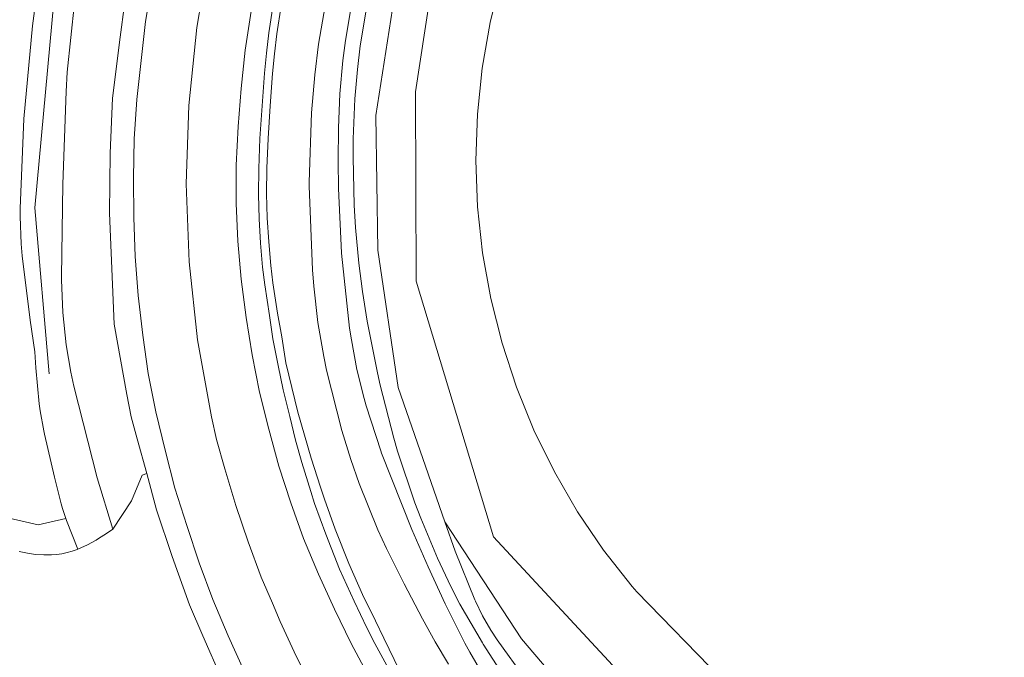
# Model space of a CAD drawing. Extents: x 140829 to 145054, y 448512 to 451778.
# Tile 109 of 152: x 143876 to 143927, y 450903 to 450936. Entities that reach past the tile are written whole.
import ezdxf

# ---------------------------------------------------------------- set-up
doc = ezdxf.new("R2010")
doc.units = 0
doc.header["$MEASUREMENT"] = 0
for name, color, linetype in [('geometrie2dBegroeidTerreindeel', 7, 'Continuous'), ('geometrie2dOnbegroeidTerreindeel', 7, 'Continuous'), ('geometrie2dOndersteunendWaterdeel', 7, 'Continuous'), ('geometrie2dOndersteunendWegdeel', 7, 'Continuous'), ('geometrie2dVegetatieObject', 7, 'Continuous'), ('geometrie2dWaterdeel', 7, 'Continuous'), ('geometrie2dWegdeel', 7, 'Continuous'), ('kruinlijnOndersteunendWegdeel', 7, 'Continuous')]:
    doc.layers.add(name, color=color, linetype=linetype)

msp = doc.modelspace()

# ---------------------------------------------------------------- linework, layer by layer
at = {"layer": 'geometrie2dBegroeidTerreindeel', "linetype": 'Continuous', "lineweight": 0}
for p, q in [((143897.727, 450940.164), (143896.558, 450932.357)), ((143896.558, 450932.357), (143897.727, 450940.164)), ((143894.502, 450931.125), (143895.793, 450939.386)), ((143900.407, 450935.943), (143900.98, 450938.267)), ((143900.98, 450938.267), (143900.407, 450935.943)), ((143899.997, 450933.583), (143900.407, 450935.943)), ((143900.407, 450935.943), (143899.997, 450933.583)), ((143899.753, 450931.2), (143899.997, 450933.583)), ((143899.997, 450933.583), (143899.753, 450931.2)), ((143896.558, 450932.357), (143896.584, 450922.568)), ((143896.584, 450922.568), (143896.558, 450932.357)), ((143894.609, 450924.173), (143894.502, 450931.125)), ((143899.677, 450928.807), (143899.753, 450931.2)), ((143899.753, 450931.2), (143899.677, 450928.807)), ((143899.766, 450926.414), (143899.677, 450928.807)), ((143899.677, 450928.807), (143899.766, 450926.414)), ((143900.023, 450924.033), (143899.766, 450926.414)), ((143899.766, 450926.414), (143900.023, 450924.033)), ((143895.655, 450917.058), (143894.609, 450924.173)), ((143900.445, 450921.676), (143900.023, 450924.033)), ((143900.023, 450924.033), (143900.445, 450921.676)), ((143896.584, 450922.568), (143900.589, 450909.35)), ((143900.589, 450909.35), (143896.584, 450922.568)), ((143901.032, 450919.354), (143900.445, 450921.676)), ((143900.445, 450921.676), (143901.032, 450919.354)), ((143901.778, 450917.078), (143901.032, 450919.354)), ((143901.032, 450919.354), (143901.778, 450917.078)), ((143898.072, 450910.125), (143895.655, 450917.058)), ((143902.681, 450914.86), (143901.778, 450917.078)), ((143901.778, 450917.078), (143902.681, 450914.86)), ((143903.736, 450912.711), (143902.681, 450914.86)), ((143902.681, 450914.86), (143903.736, 450912.711)), ((143904.939, 450910.64), (143903.736, 450912.711)), ((143903.736, 450912.711), (143904.939, 450910.64)), ((143906.284, 450908.658), (143904.939, 450910.64)), ((143904.939, 450910.64), (143906.284, 450908.658)), ((143902.037, 450904.058), (143898.072, 450910.125)), ((143900.589, 450909.35), (143912.33, 450896.683)), ((143912.33, 450896.683), (143900.589, 450909.35)), ((143907.763, 450906.775), (143906.284, 450908.658)), ((143906.284, 450908.658), (143907.763, 450906.775)), ((143908.005, 450906.492), (143907.763, 450906.775)), ((143907.763, 450906.775), (143908.005, 450906.492)), ((143927.018, 450887.054), (143908.005, 450906.492)), ((143908.005, 450906.492), (143927.018, 450887.054)), ((143910.618, 450894.073), (143902.037, 450904.058))]:
    msp.add_line(p, q, dxfattribs=at)
at = {"layer": 'geometrie2dOnbegroeidTerreindeel', "linetype": 'Continuous', "lineweight": 0}
for p, q in [((143877.032, 450938.066), (143876.739, 450935.774)), ((143876.739, 450935.774), (143876.292, 450930.955)), ((143876.292, 450930.955), (143876.093, 450926.321)), ((143876.093, 450926.321), (143876.091, 450925.907)), ((143876.091, 450925.907), (143876.143, 450924.491)), ((143876.143, 450924.491), (143876.198, 450923.872)), ((143876.198, 450923.872), (143876.607, 450920.555)), ((143876.607, 450920.555), (143876.858, 450918.915)), ((143876.858, 450918.915), (143876.911, 450918.079)), ((143876.911, 450918.079), (143877.087, 450916.225)), ((143877.087, 450916.225), (143877.135, 450915.853)), ((143877.135, 450915.853), (143877.319, 450914.831)), ((143877.319, 450914.831), (143877.357, 450914.657)), ((143877.357, 450914.657), (143877.876, 450912.434)), ((143877.876, 450912.434), (143878.219, 450911.054)), ((143878.219, 450911.054), (143878.285, 450910.81)), ((143878.285, 450910.81), (143878.456, 450910.287)), ((143877.03, 450909.966), (143875.306, 450910.355)), ((143878.456, 450910.287), (143877.03, 450909.966))]:
    msp.add_line(p, q, dxfattribs=at)
at = {"layer": 'geometrie2dOndersteunendWaterdeel', "linetype": 'Continuous', "lineweight": 0}
for p, q in [((143895.793, 450939.386), (143894.502, 450931.125)), ((143891.53, 450934.823), (143892.137, 450938.319)), ((143893.29, 450937.192), (143892.923, 450935.018)), ((143893.692, 450934.735), (143894.092, 450937.102)), ((143891.337, 450933.233), (143891.53, 450934.823)), ((143892.923, 450935.018), (143892.794, 450933.975)), ((143893.544, 450933.515), (143893.692, 450934.735)), ((143892.794, 450933.975), (143892.643, 450932.252)), ((143891.166, 450931.265), (143891.337, 450933.233)), ((143893.413, 450932.003), (143893.544, 450933.515)), ((143892.643, 450932.252), (143892.562, 450930.5)), ((143893.328, 450929.924), (143893.413, 450932.003)), ((143891.052, 450927.693), (143891.166, 450931.265)), ((143894.502, 450931.125), (143894.609, 450924.173)), ((143892.562, 450930.5), (143892.543, 450928.775)), ((143893.323, 450928.967), (143893.328, 450929.924)), ((143893.384, 450926.494), (143893.323, 450928.967)), ((143892.543, 450928.775), (143892.562, 450927.364)), ((143891.052, 450927.478), (143891.052, 450927.693)), ((143891.223, 450923.158), (143891.052, 450927.478)), ((143892.562, 450927.364), (143892.725, 450924.033)), ((143893.452, 450925.347), (143893.384, 450926.494)), ((143893.626, 450923.499), (143893.452, 450925.347)), ((143892.725, 450924.033), (143892.727, 450924.005)), ((143892.727, 450924.005), (143893.145, 450920.142)), ((143894.609, 450924.173), (143895.655, 450917.058)), ((143893.817, 450922.028), (143893.626, 450923.499)), ((143891.29, 450922.31), (143891.223, 450923.158)), ((143891.505, 450920.422), (143891.29, 450922.31)), ((143894.059, 450920.491), (143893.817, 450922.028)), ((143891.805, 450918.67), (143891.505, 450920.422)), ((143894.579, 450917.816), (143894.059, 450920.491)), ((143893.145, 450920.142), (143893.236, 450919.533)), ((143893.236, 450919.533), (143893.52, 450917.998)), ((143891.953, 450917.954), (143891.805, 450918.67)), ((143892.738, 450914.84), (143891.953, 450917.954)), ((143893.52, 450917.998), (143893.891, 450916.489)), ((143894.719, 450917.182), (143894.579, 450917.816)), ((143895.425, 450914.44), (143894.719, 450917.182)), ((143895.655, 450917.058), (143898.072, 450910.125)), ((143893.891, 450916.489), (143893.998, 450916.113)), ((143893.998, 450916.113), (143894.755, 450913.793)), ((143893.201, 450913.339), (143892.738, 450914.84)), ((143895.624, 450913.771), (143895.425, 450914.44)), ((143894.755, 450913.793), (143894.798, 450913.674)), ((143896.519, 450911.105), (143895.624, 450913.771)), ((143893.632, 450912.098), (143893.201, 450913.339)), ((143894.798, 450913.674), (143896.362, 450909.72)), ((143894.61, 450909.696), (143893.632, 450912.098)), ((143896.822, 450910.3), (143896.519, 450911.105)), ((143897.682, 450908.238), (143896.822, 450910.3)), ((143898.072, 450910.125), (143898.596, 450908.6)), ((143895.056, 450908.739), (143894.61, 450909.696)), ((143896.362, 450909.72), (143897.204, 450907.789)), ((143895.963, 450906.911), (143895.056, 450908.739)), ((143898.596, 450908.6), (143899.623, 450906.079)), ((143898.374, 450906.772), (143897.682, 450908.238)), ((143897.204, 450907.789), (143898.089, 450905.869)), ((143896.906, 450905.103), (143895.963, 450906.911)), ((143898.845, 450905.857), (143898.374, 450906.772)), ((143899.623, 450906.079), (143899.64, 450906.041)), ((143899.64, 450906.041), (143899.651, 450906.016)), ((143898.089, 450905.869), (143899.111, 450903.843)), ((143900.011, 450903.851), (143898.845, 450905.857)), ((143899.651, 450906.016), (143900.025, 450905.255)), ((143897.567, 450903.915), (143896.906, 450905.103)), ((143900.025, 450905.255), (143900.451, 450904.522)), ((143900.451, 450904.522), (143900.782, 450904.022)), ((143900.782, 450904.022), (143904.039, 450899.469)), ((143900.782, 450904.022), (143900.782, 450904.022)), ((143898.263, 450902.749), (143897.567, 450903.915)), ((143899.111, 450903.843), (143899.364, 450903.375)), ((143900.051, 450903.787), (143900.011, 450903.851)), ((143901.058, 450902.242), (143900.051, 450903.787)), ((143899.364, 450903.375), (143900.548, 450901.364))]:
    msp.add_line(p, q, dxfattribs=at)
at = {"layer": 'geometrie2dOndersteunendWegdeel', "linetype": 'Continuous', "lineweight": 0}
for p, q in [((143892.137, 450938.319), (143891.53, 450934.823)), ((143876.739, 450935.774), (143877.032, 450938.066)), ((143878.903, 450936.954), (143878.536, 450933.367)), ((143878.536, 450933.367), (143878.903, 450936.954)), ((143881.496, 450936.88), (143881.27, 450935.188)), ((143888.964, 450935.403), (143889.185, 450936.87)), ((143889.598, 450936.801), (143889.38, 450935.355)), ((143889.38, 450935.355), (143889.598, 450936.801)), ((143876.292, 450930.955), (143876.739, 450935.774)), ((143881.27, 450935.188), (143880.872, 450932.029)), ((143888.836, 450934.36), (143888.964, 450935.403)), ((143889.38, 450935.355), (143889.254, 450934.327)), ((143889.254, 450934.327), (143889.38, 450935.355)), ((143891.53, 450934.823), (143891.337, 450933.233)), ((143888.735, 450933.318), (143888.836, 450934.36)), ((143889.254, 450934.327), (143889.154, 450933.3)), ((143889.154, 450933.3), (143889.254, 450934.327)), ((143878.536, 450933.367), (143878.48, 450932.382)), ((143878.48, 450932.382), (143878.536, 450933.367)), ((143888.612, 450931.639), (143888.735, 450933.318)), ((143889.154, 450933.3), (143889.032, 450931.629)), ((143889.032, 450931.629), (143889.154, 450933.3)), ((143891.337, 450933.233), (143891.166, 450931.265)), ((143878.48, 450932.382), (143878.304, 450927.585)), ((143878.304, 450927.585), (143878.48, 450932.382)), ((143880.872, 450932.029), (143880.75, 450929.184)), ((143888.505, 450929.941), (143888.612, 450931.639)), ((143889.032, 450931.629), (143888.925, 450929.939)), ((143888.925, 450929.939), (143889.032, 450931.629)), ((143891.166, 450931.265), (143891.052, 450927.693)), ((143876.093, 450926.321), (143876.292, 450930.955)), ((143888.438, 450928.389), (143888.505, 450929.941)), ((143888.925, 450929.939), (143888.859, 450928.403)), ((143888.859, 450928.403), (143888.925, 450929.939)), ((143880.75, 450929.184), (143880.713, 450926.083)), ((143888.428, 450927.053), (143888.438, 450928.389)), ((143888.859, 450928.403), (143888.848, 450927.085)), ((143888.848, 450927.085), (143888.859, 450928.403)), ((143878.304, 450927.585), (143878.236, 450922.785)), ((143878.236, 450922.785), (143878.304, 450927.585)), ((143891.052, 450927.693), (143891.052, 450927.478)), ((143891.052, 450927.478), (143891.223, 450923.158)), ((143888.454, 450925.784), (143888.428, 450927.053)), ((143888.848, 450927.085), (143888.876, 450925.835)), ((143888.876, 450925.835), (143888.848, 450927.085)), ((143876.091, 450925.907), (143876.093, 450926.321)), ((143876.143, 450924.491), (143876.091, 450925.907)), ((143880.713, 450926.083), (143880.958, 450920.333)), ((143888.537, 450924.524), (143888.454, 450925.784)), ((143888.876, 450925.835), (143888.957, 450924.593)), ((143888.957, 450924.593), (143888.876, 450925.835)), ((143876.198, 450923.872), (143876.143, 450924.491)), ((143888.64, 450923.283), (143888.537, 450924.524)), ((143888.957, 450924.593), (143889.058, 450923.368)), ((143889.058, 450923.368), (143888.957, 450924.593)), ((143876.607, 450920.555), (143876.198, 450923.872)), ((143889.058, 450923.368), (143889.171, 450922.478)), ((143889.171, 450922.478), (143889.058, 450923.368)), ((143888.755, 450922.374), (143888.64, 450923.283)), ((143891.223, 450923.158), (143891.29, 450922.31)), ((143878.236, 450922.785), (143878.236, 450922.642)), ((143878.236, 450922.642), (143878.236, 450922.785)), ((143878.236, 450922.642), (143878.3, 450920.951)), ((143878.3, 450920.951), (143878.236, 450922.642)), ((143888.989, 450920.796), (143888.755, 450922.374)), ((143889.171, 450922.478), (143889.417, 450920.902)), ((143889.417, 450920.902), (143889.171, 450922.478)), ((143891.29, 450922.31), (143891.505, 450920.422)), ((143878.3, 450920.951), (143878.48, 450919.27)), ((143878.48, 450919.27), (143878.3, 450920.951)), ((143889.417, 450920.902), (143889.633, 450919.693)), ((143889.633, 450919.693), (143889.417, 450920.902)), ((143876.858, 450918.915), (143876.607, 450920.555)), ((143880.958, 450920.333), (143881.61, 450916.707)), ((143889.173, 450919.59), (143888.989, 450920.796)), ((143891.505, 450920.422), (143891.805, 450918.67)), ((143889.438, 450918.205), (143889.173, 450919.59)), ((143889.633, 450919.693), (143889.848, 450918.345)), ((143889.848, 450918.345), (143889.633, 450919.693)), ((143876.911, 450918.079), (143876.858, 450918.915)), ((143878.48, 450919.27), (143878.725, 450917.861)), ((143878.725, 450917.861), (143878.48, 450919.27)), ((143889.848, 450918.345), (143890.466, 450915.786)), ((143890.466, 450915.786), (143889.848, 450918.345)), ((143891.805, 450918.67), (143891.953, 450917.954)), ((143877.087, 450916.225), (143876.911, 450918.079)), ((143878.725, 450917.861), (143878.879, 450917.129)), ((143878.879, 450917.129), (143878.725, 450917.861)), ((143878.725, 450917.861), (143878.725, 450917.861)), ((143889.712, 450916.939), (143889.438, 450918.205)), ((143891.953, 450917.954), (143892.738, 450914.84)), ((143878.879, 450917.129), (143880.075, 450912.386)), ((143880.075, 450912.386), (143878.879, 450917.129)), ((143890.046, 450915.568), (143889.712, 450916.939)), ((143877.135, 450915.853), (143877.087, 450916.225)), ((143881.61, 450916.707), (143881.843, 450915.545)), ((143877.319, 450914.831), (143877.135, 450915.853)), ((143890.466, 450915.786), (143891.149, 450913.402)), ((143891.149, 450913.402), (143890.466, 450915.786)), ((143881.843, 450915.545), (143882.149, 450914.411)), ((143890.341, 450914.34), (143890.046, 450915.568)), ((143877.357, 450914.657), (143877.319, 450914.831)), ((143892.738, 450914.84), (143893.201, 450913.339)), ((143877.876, 450912.434), (143877.357, 450914.657)), ((143882.149, 450914.411), (143882.642, 450912.61)), ((143890.674, 450913.193), (143890.341, 450914.34)), ((143891.135, 450911.683), (143890.674, 450913.193)), ((143891.149, 450913.402), (143891.643, 450911.915)), ((143891.643, 450911.915), (143891.149, 450913.402)), ((143893.201, 450913.339), (143893.632, 450912.098)), ((143878.219, 450911.054), (143877.876, 450912.434)), ((143880.075, 450912.386), (143880.899, 450909.739)), ((143880.899, 450909.739), (143880.075, 450912.386)), ((143882.416, 450912.538), (143881.858, 450911.205)), ((143882.642, 450912.61), (143882.416, 450912.538)), ((143891.33, 450911.067), (143891.135, 450911.683)), ((143891.643, 450911.915), (143891.844, 450911.295)), ((143891.844, 450911.295), (143891.643, 450911.915)), ((143893.632, 450912.098), (143894.61, 450909.696)), ((143881.858, 450911.205), (143880.899, 450909.739)), ((143891.844, 450911.295), (143892.387, 450909.743)), ((143892.387, 450909.743), (143891.844, 450911.295)), ((143878.285, 450910.81), (143878.219, 450911.054)), ((143878.456, 450910.287), (143878.285, 450910.81)), ((143891.908, 450909.473), (143891.33, 450911.067)), ((143875.306, 450910.355), (143877.03, 450909.966)), ((143877.03, 450909.966), (143878.456, 450910.287)), ((143878.495, 450910.179), (143878.456, 450910.287)), ((143878.456, 450910.287), (143878.495, 450910.179)), ((143879.072, 450908.707), (143878.495, 450910.179)), ((143878.495, 450910.179), (143879.072, 450908.707)), ((143898.596, 450908.6), (143898.072, 450910.125)), ((143898.072, 450910.125), (143902.037, 450904.058)), ((143880.899, 450909.739), (143880.622, 450909.543)), ((143892.387, 450909.743), (143893.096, 450907.971)), ((143893.096, 450907.971), (143892.387, 450909.743)), ((143894.61, 450909.696), (143895.056, 450908.739)), ((143880.027, 450909.173), (143879.578, 450908.936)), ((143880.098, 450909.213), (143880.027, 450909.173)), ((143880.622, 450909.543), (143880.098, 450909.213)), ((143892.623, 450907.668), (143891.908, 450909.473)), ((143876.469, 450908.494), (143876.052, 450908.582)), ((143878.784, 450908.6), (143878.522, 450908.524)), ((143879.041, 450908.694), (143878.784, 450908.6)), ((143879.072, 450908.707), (143879.041, 450908.694)), ((143879.578, 450908.936), (143879.072, 450908.707)), ((143895.056, 450908.739), (143895.963, 450906.911)), ((143899.623, 450906.079), (143898.596, 450908.6)), ((143876.891, 450908.436), (143876.469, 450908.494)), ((143877.315, 450908.407), (143876.891, 450908.436)), ((143877.661, 450908.406), (143877.315, 450908.407)), ((143877.711, 450908.407), (143877.661, 450908.406)), ((143877.984, 450908.428), (143877.711, 450908.407)), ((143878.255, 450908.467), (143877.984, 450908.428)), ((143878.522, 450908.524), (143878.255, 450908.467)), ((143893.381, 450906.019), (143892.623, 450907.668)), ((143893.096, 450907.971), (143893.803, 450906.362)), ((143893.803, 450906.362), (143893.096, 450907.971)), ((143895.963, 450906.911), (143896.906, 450905.103)), ((143893.803, 450906.362), (143894.475, 450905.005)), ((143894.475, 450905.005), (143893.803, 450906.362)), ((143899.64, 450906.041), (143899.623, 450906.079)), ((143899.651, 450906.016), (143899.64, 450906.041)), ((143894.034, 450904.641), (143893.381, 450906.019)), ((143900.025, 450905.255), (143899.651, 450906.016)), ((143896.906, 450905.103), (143897.567, 450903.915)), ((143900.451, 450904.522), (143900.025, 450905.255)), ((143894.44, 450903.833), (143894.034, 450904.641)), ((143894.475, 450905.005), (143894.913, 450904.094)), ((143894.913, 450904.094), (143894.475, 450905.005)), ((143900.782, 450904.022), (143900.451, 450904.522)), ((143894.913, 450904.094), (143895.72, 450902.422)), ((143895.72, 450902.422), (143894.913, 450904.094)), ((143904.039, 450899.469), (143900.782, 450904.022)), ((143902.037, 450904.058), (143910.618, 450894.073)), ((143895.37, 450902.121), (143894.44, 450903.833)), ((143897.567, 450903.915), (143898.263, 450902.749))]:
    msp.add_line(p, q, dxfattribs=at)
at = {"layer": 'geometrie2dVegetatieObject', "linetype": 'Continuous', "lineweight": 0}
for p, q in [((143876.854, 450926.356), (143878.096, 450939.746)), ((143877.594, 450917.764), (143876.854, 450926.356))]:
    msp.add_line(p, q, dxfattribs=at)
at = {"layer": 'geometrie2dWaterdeel', "linetype": 'Continuous', "lineweight": 0}
for p, q in [((143892.923, 450935.018), (143893.29, 450937.192)), ((143894.092, 450937.102), (143893.692, 450934.735)), ((143892.794, 450933.975), (143892.923, 450935.018)), ((143893.692, 450934.735), (143893.544, 450933.515)), ((143892.643, 450932.252), (143892.794, 450933.975)), ((143893.544, 450933.515), (143893.413, 450932.003)), ((143892.562, 450930.5), (143892.643, 450932.252)), ((143893.413, 450932.003), (143893.328, 450929.924)), ((143892.543, 450928.775), (143892.562, 450930.5)), ((143893.328, 450929.924), (143893.323, 450928.967)), ((143893.323, 450928.967), (143893.384, 450926.494)), ((143892.562, 450927.364), (143892.543, 450928.775)), ((143892.725, 450924.033), (143892.562, 450927.364)), ((143893.384, 450926.494), (143893.452, 450925.347)), ((143893.452, 450925.347), (143893.626, 450923.499)), ((143892.727, 450924.005), (143892.725, 450924.033)), ((143893.145, 450920.142), (143892.727, 450924.005)), ((143893.626, 450923.499), (143893.817, 450922.028)), ((143893.817, 450922.028), (143894.059, 450920.491)), ((143894.059, 450920.491), (143894.579, 450917.816)), ((143894.059, 450920.491), (143894.059, 450920.491)), ((143893.236, 450919.533), (143893.145, 450920.142)), ((143893.52, 450917.998), (143893.236, 450919.533)), ((143893.891, 450916.489), (143893.52, 450917.998)), ((143894.579, 450917.816), (143894.719, 450917.182)), ((143894.719, 450917.182), (143895.425, 450914.44)), ((143893.998, 450916.113), (143893.891, 450916.489)), ((143894.755, 450913.793), (143893.998, 450916.113)), ((143895.425, 450914.44), (143895.624, 450913.771)), ((143894.798, 450913.674), (143894.755, 450913.793)), ((143895.624, 450913.771), (143896.519, 450911.105)), ((143896.362, 450909.72), (143894.798, 450913.674)), ((143896.519, 450911.105), (143896.822, 450910.3)), ((143896.822, 450910.3), (143897.682, 450908.238)), ((143897.204, 450907.789), (143896.362, 450909.72)), ((143897.682, 450908.238), (143898.374, 450906.772)), ((143898.089, 450905.869), (143897.204, 450907.789)), ((143898.374, 450906.772), (143898.845, 450905.857)), ((143899.111, 450903.843), (143898.089, 450905.869)), ((143898.845, 450905.857), (143900.011, 450903.851)), ((143899.364, 450903.375), (143899.111, 450903.843)), ((143900.011, 450903.851), (143900.051, 450903.787)), ((143900.051, 450903.787), (143901.058, 450902.242)), ((143900.548, 450901.364), (143899.364, 450903.375))]:
    msp.add_line(p, q, dxfattribs=at)
at = {"layer": 'geometrie2dWegdeel', "linetype": 'Continuous', "lineweight": 0}
for p, q in [((143882.584, 450935.988), (143883.277, 450939.984)), ((143883.277, 450939.984), (143882.584, 450935.988)), ((143885.235, 450935.681), (143885.927, 450939.67)), ((143885.927, 450939.67), (143885.235, 450935.681)), ((143887.736, 450934.511), (143888.339, 450938.4)), ((143888.339, 450938.4), (143887.736, 450934.511)), ((143881.27, 450935.188), (143881.496, 450936.88)), ((143889.185, 450936.87), (143888.964, 450935.403)), ((143882.127, 450931.959), (143882.584, 450935.988)), ((143882.584, 450935.988), (143882.127, 450931.959)), ((143884.823, 450931.652), (143885.235, 450935.681)), ((143885.235, 450935.681), (143884.823, 450931.652)), ((143880.872, 450932.029), (143881.27, 450935.188)), ((143888.964, 450935.403), (143888.836, 450934.36)), ((143887.525, 450932.532), (143887.736, 450934.511)), ((143887.736, 450934.511), (143887.525, 450932.532)), ((143888.836, 450934.36), (143888.735, 450933.318)), ((143888.735, 450933.318), (143888.612, 450931.639)), ((143887.38, 450930.556), (143887.525, 450932.532)), ((143887.525, 450932.532), (143887.38, 450930.556)), ((143880.75, 450929.184), (143880.872, 450932.029)), ((143882, 450929.927), (143882.127, 450931.959)), ((143882.127, 450931.959), (143882, 450929.927)), ((143884.692, 450927.604), (143884.823, 450931.652)), ((143884.823, 450931.652), (143884.692, 450927.604)), ((143888.612, 450931.639), (143888.505, 450929.941)), ((143887.277, 450928.562), (143887.38, 450930.556)), ((143887.38, 450930.556), (143887.277, 450928.562)), ((143881.952, 450927.892), (143882, 450929.927)), ((143882, 450929.927), (143881.952, 450927.892)), ((143888.505, 450929.941), (143888.438, 450928.389)), ((143880.713, 450926.083), (143880.75, 450929.184)), ((143887.272, 450926.588), (143887.277, 450928.562)), ((143887.277, 450928.562), (143887.272, 450926.588)), ((143888.438, 450928.389), (143888.428, 450927.053)), ((143881.975, 450925.855), (143881.952, 450927.892)), ((143881.952, 450927.892), (143881.975, 450925.855)), ((143884.845, 450923.558), (143884.692, 450927.604)), ((143884.692, 450927.604), (143884.845, 450923.558)), ((143888.428, 450927.053), (143888.454, 450925.784)), ((143887.364, 450924.63), (143887.272, 450926.588)), ((143887.272, 450926.588), (143887.364, 450924.63)), ((143880.958, 450920.333), (143880.713, 450926.083)), ((143882.052, 450923.846), (143881.975, 450925.855)), ((143881.975, 450925.855), (143882.052, 450923.846)), ((143888.454, 450925.784), (143888.537, 450924.524)), ((143887.537, 450922.672), (143887.364, 450924.63)), ((143887.364, 450924.63), (143887.537, 450922.672)), ((143888.537, 450924.524), (143888.64, 450923.283)), ((143882.208, 450921.825), (143882.052, 450923.846)), ((143882.052, 450923.846), (143882.208, 450921.825)), ((143885.279, 450919.531), (143884.845, 450923.558)), ((143884.845, 450923.558), (143885.279, 450919.531)), ((143888.64, 450923.283), (143888.755, 450922.374)), ((143887.783, 450920.694), (143887.537, 450922.672)), ((143887.537, 450922.672), (143887.783, 450920.694)), ((143888.755, 450922.374), (143888.989, 450920.796)), ((143882.451, 450919.78), (143882.208, 450921.825)), ((143882.208, 450921.825), (143882.451, 450919.78)), ((143881.61, 450916.707), (143880.958, 450920.333)), ((143888.107, 450918.749), (143887.783, 450920.694)), ((143887.783, 450920.694), (143888.107, 450918.749)), ((143888.989, 450920.796), (143889.173, 450919.59)), ((143882.719, 450917.791), (143882.451, 450919.78)), ((143882.451, 450919.78), (143882.719, 450917.791)), ((143885.993, 450915.544), (143885.279, 450919.531)), ((143885.279, 450919.531), (143885.993, 450915.544)), ((143889.173, 450919.59), (143889.438, 450918.205)), ((143888.477, 450916.827), (143888.107, 450918.749)), ((143888.107, 450918.749), (143888.477, 450916.827)), ((143883.118, 450915.814), (143882.719, 450917.791)), ((143882.719, 450917.791), (143883.118, 450915.814)), ((143889.438, 450918.205), (143889.712, 450916.939)), ((143888.957, 450914.903), (143888.477, 450916.827)), ((143888.477, 450916.827), (143888.957, 450914.903)), ((143889.712, 450916.939), (143890.046, 450915.568)), ((143881.843, 450915.545), (143881.61, 450916.707)), ((143883.596, 450913.822), (143883.118, 450915.814)), ((143883.118, 450915.814), (143883.596, 450913.822)), ((143882.149, 450914.411), (143881.843, 450915.545)), ((143886.259, 450914.37), (143885.993, 450915.544)), ((143885.993, 450915.544), (143886.259, 450914.37)), ((143890.046, 450915.568), (143890.341, 450914.34)), ((143889.488, 450913.003), (143888.957, 450914.903)), ((143888.957, 450914.903), (143889.488, 450913.003)), ((143882.642, 450912.61), (143882.149, 450914.411)), ((143886.679, 450912.863), (143886.259, 450914.37)), ((143886.259, 450914.37), (143886.679, 450912.863)), ((143890.341, 450914.34), (143890.674, 450913.193)), ((143884.1, 450911.867), (143883.596, 450913.822)), ((143883.596, 450913.822), (143884.1, 450911.867)), ((143890.674, 450913.193), (143891.135, 450911.683)), ((143887.253, 450910.964), (143886.679, 450912.863)), ((143886.679, 450912.863), (143887.253, 450910.964)), ((143890.097, 450911.105), (143889.488, 450913.003)), ((143889.488, 450913.003), (143890.097, 450911.105)), ((143881.858, 450911.205), (143882.416, 450912.538)), ((143882.416, 450912.538), (143882.642, 450912.61)), ((143883.152, 450910.744), (143882.642, 450912.61)), ((143882.642, 450912.61), (143883.152, 450910.744)), ((143884.711, 450909.936), (143884.1, 450911.867)), ((143884.1, 450911.867), (143884.711, 450909.936)), ((143891.135, 450911.683), (143891.33, 450911.067)), ((143880.899, 450909.739), (143881.858, 450911.205)), ((143883.955, 450908.32), (143883.152, 450910.744)), ((143883.152, 450910.744), (143883.955, 450908.32)), ((143887.896, 450909.084), (143887.253, 450910.964)), ((143887.253, 450910.964), (143887.896, 450909.084)), ((143890.764, 450909.26), (143890.097, 450911.105)), ((143890.097, 450911.105), (143890.764, 450909.26)), ((143891.33, 450911.067), (143891.908, 450909.473)), ((143880.622, 450909.543), (143880.899, 450909.739)), ((143885.358, 450907.997), (143884.711, 450909.936)), ((143884.711, 450909.936), (143885.358, 450907.997)), ((143879.578, 450908.936), (143880.027, 450909.173)), ((143880.027, 450909.173), (143880.098, 450909.213)), ((143880.098, 450909.213), (143880.622, 450909.543)), ((143891.529, 450907.415), (143890.764, 450909.26)), ((143890.764, 450909.26), (143891.529, 450907.415)), ((143891.908, 450909.473), (143892.623, 450907.668)), ((143876.052, 450908.582), (143876.469, 450908.494)), ((143878.522, 450908.524), (143878.784, 450908.6)), ((143878.784, 450908.6), (143879.041, 450908.694)), ((143879.041, 450908.694), (143879.072, 450908.707)), ((143879.072, 450908.707), (143879.578, 450908.936)), ((143879.072, 450908.707), (143879.072, 450908.707)), ((143888.572, 450907.254), (143887.896, 450909.084)), ((143887.896, 450909.084), (143888.572, 450907.254)), ((143876.469, 450908.494), (143876.891, 450908.436)), ((143876.891, 450908.436), (143877.315, 450908.407)), ((143877.315, 450908.407), (143877.661, 450908.406)), ((143877.661, 450908.406), (143877.711, 450908.407)), ((143877.711, 450908.407), (143877.984, 450908.428)), ((143877.984, 450908.428), (143878.255, 450908.467)), ((143878.255, 450908.467), (143878.522, 450908.524)), ((143884.865, 450905.821), (143883.955, 450908.32)), ((143883.955, 450908.32), (143884.865, 450905.821)), ((143886.073, 450906.096), (143885.358, 450907.997)), ((143885.358, 450907.997), (143886.073, 450906.096)), ((143892.623, 450907.668), (143893.381, 450906.019)), ((143889.146, 450905.905), (143888.572, 450907.254)), ((143888.572, 450907.254), (143889.146, 450905.905)), ((143892.359, 450905.609), (143891.529, 450907.415)), ((143891.529, 450907.415), (143892.359, 450905.609)), ((143886.853, 450904.218), (143886.073, 450906.096)), ((143886.073, 450906.096), (143886.853, 450904.218)), ((143885.549, 450904.228), (143884.865, 450905.821)), ((143884.865, 450905.821), (143885.549, 450904.228)), ((143889.549, 450904.961), (143889.146, 450905.905)), ((143889.146, 450905.905), (143889.549, 450904.961)), ((143893.215, 450903.831), (143892.359, 450905.609)), ((143892.359, 450905.609), (143893.215, 450903.831)), ((143893.381, 450906.019), (143894.034, 450904.641)), ((143890.375, 450903.166), (143889.549, 450904.961)), ((143889.549, 450904.961), (143890.375, 450903.166)), ((143894.034, 450904.641), (143894.44, 450903.833)), ((143886.691, 450901.639), (143885.549, 450904.228)), ((143885.549, 450904.228), (143886.691, 450901.639)), ((143887.683, 450902.396), (143886.853, 450904.218)), ((143886.853, 450904.218), (143887.683, 450902.396)), ((143894.148, 450902.087), (143893.215, 450903.831)), ((143893.215, 450903.831), (143894.148, 450902.087)), ((143894.44, 450903.833), (143895.37, 450902.121)), ((143891.284, 450901.397), (143890.375, 450903.166)), ((143890.375, 450903.166), (143891.284, 450901.397))]:
    msp.add_line(p, q, dxfattribs=at)
at = {"layer": 'kruinlijnOndersteunendWegdeel', "linetype": 'Continuous', "lineweight": 0}
for p, q in [((143878.536, 450933.367), (143878.903, 450936.954)), ((143878.48, 450932.382), (143878.536, 450933.367)), ((143878.304, 450927.585), (143878.48, 450932.382)), ((143878.236, 450922.785), (143878.304, 450927.585)), ((143878.236, 450922.642), (143878.236, 450922.785)), ((143878.3, 450920.951), (143878.236, 450922.642)), ((143878.48, 450919.27), (143878.3, 450920.951)), ((143878.725, 450917.861), (143878.48, 450919.27)), ((143878.879, 450917.129), (143878.725, 450917.861)), ((143880.075, 450912.386), (143878.879, 450917.129)), ((143880.899, 450909.739), (143880.075, 450912.386))]:
    msp.add_line(p, q, dxfattribs=at)

doc.saveas('drawing.dxf')
